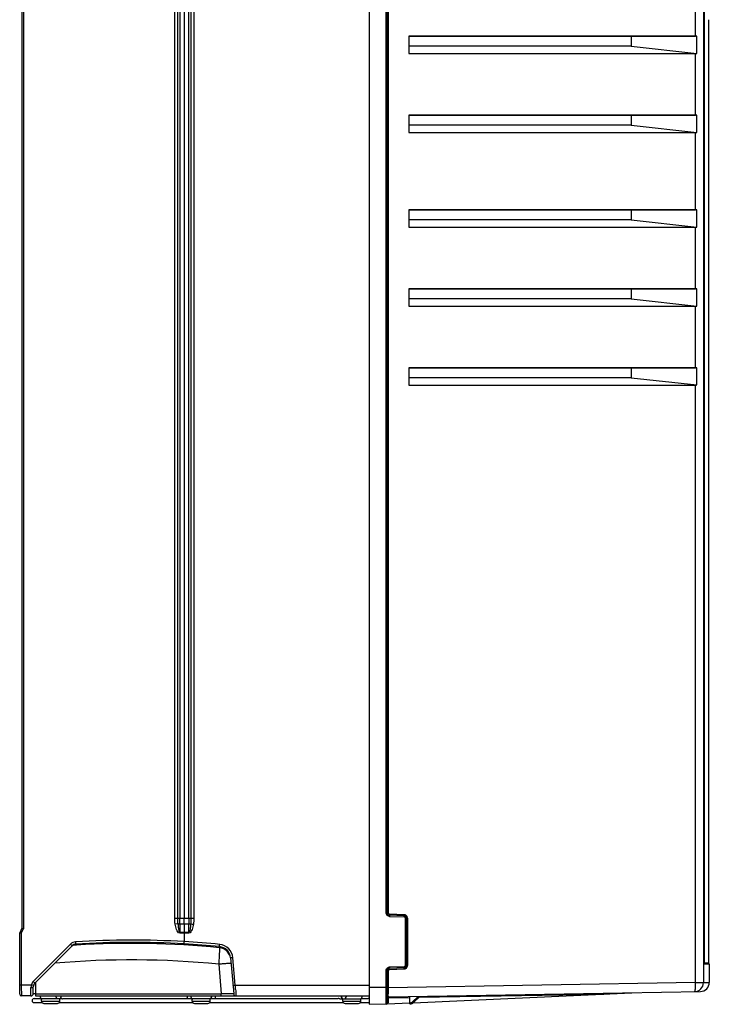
# Model space of a CAD drawing. Header units: inches. Extents: x 0 to 117, y 0 to 83.
# Tile 16 of 59: x 47 to 59, y 28 to 46. Entities that reach past the tile are written whole.
import ezdxf

# ---------------------------------------------------------------- set-up
doc = ezdxf.new("R2010")
doc.units = ezdxf.units.IN
doc.header["$LTSCALE"] = 6.431102
doc.header["$MEASUREMENT"] = 0
doc.layers.get('0').update_dxf_attribs({"linetype": 'CONTINUOUS'})

msp = doc.modelspace()

# ---------------------------------------------------------------- linework, layer by layer
at = {"color": 7, "linetype": 'CONTINUOUS'}
for p, q in [((52.8725, 55.4481), (52.8725, 28.4678)), ((58.7083, 54.707), (58.7083, 28.847)), ((53.1696, 30.0608), (53.1696, 53.7751)), ((53.1882, 53.7751), (53.1882, 30.0608)), ((53.2055, 53.7751), (53.2055, 30.0608)), ((46.8103, 53.2198), (46.8103, 29.7946)), ((46.8389, 53.2267), (46.8389, 29.7876)), ((49.4776, 29.9736), (49.4776, 53.0408)), ((49.53, 29.9736), (49.53, 53.0408)), ((49.565, 53.0407), (49.565, 29.9736)), ((49.6449, 53.0407), (49.6449, 29.9736)), ((49.7247, 29.9736), (49.7247, 53.0407)), ((49.7598, 53.0407), (49.7598, 29.9736)), ((49.8124, 53.0407), (49.8124, 29.9736)), ((58.7193, 47.1497), (58.7193, 29.1954)), ((58.5706, 45.3654), (58.5706, 46.4402)), ((58.7985, 45.6517), (58.7985, 29.1894)), ((53.567, 45.3654), (53.567, 45.0623)), ((53.567, 45.3654), (58.5706, 45.3654)), ((57.4464, 45.3632), (53.567, 45.3632)), ((58.5948, 45.3654), (57.4464, 45.3632)), ((57.4464, 45.3632), (57.4464, 45.1883)), ((58.5948, 45.0642), (58.5948, 45.3654)), ((57.4464, 45.1883), (53.567, 45.1883)), ((53.567, 45.0623), (58.5706, 45.0623)), ((57.4464, 45.1883), (58.5948, 45.0642)), ((58.5706, 43.9875), (58.5706, 45.0623)), ((53.567, 43.9875), (53.567, 43.6843)), ((53.567, 43.9875), (58.5706, 43.9875)), ((57.4464, 43.9853), (53.567, 43.9853)), ((58.5948, 43.9875), (57.4464, 43.9853)), ((57.4464, 43.9853), (57.4464, 43.8103)), ((58.5948, 43.6863), (58.5948, 43.9875)), ((57.4464, 43.8103), (53.567, 43.8103)), ((53.567, 43.6843), (58.5706, 43.6843)), ((57.4464, 43.8103), (58.5948, 43.6863)), ((58.5706, 42.3339), (58.5706, 43.6843)), ((53.567, 42.3339), (53.567, 42.0308)), ((53.567, 42.3339), (58.5706, 42.3339)), ((57.4464, 42.3317), (53.567, 42.3317)), ((58.5948, 42.3339), (57.4464, 42.3317)), ((57.4464, 42.3317), (57.4464, 42.1568)), ((58.5948, 42.0327), (58.5948, 42.3339)), ((57.4464, 42.1568), (53.567, 42.1568)), ((57.4464, 42.1568), (58.5948, 42.0327)), ((53.567, 42.0308), (58.5706, 42.0308)), ((58.5706, 40.956), (58.5706, 42.0308)), ((53.567, 40.956), (58.5706, 40.956)), ((53.567, 40.956), (53.567, 40.6528)), ((57.4464, 40.9538), (53.567, 40.9538)), ((58.5948, 40.956), (57.4464, 40.9538)), ((57.4464, 40.9538), (57.4464, 40.7788)), ((58.5948, 40.6548), (58.5948, 40.956)), ((57.4464, 40.7788), (53.567, 40.7788)), ((57.4464, 40.7788), (58.5948, 40.6548)), ((53.567, 40.6528), (58.5706, 40.6528)), ((58.5706, 39.578), (58.5706, 40.6528)), ((53.567, 39.578), (58.5706, 39.578)), ((53.567, 39.578), (53.567, 39.2749)), ((57.4464, 39.5758), (53.567, 39.5758)), ((58.5948, 39.578), (57.4464, 39.5758)), ((57.4464, 39.5758), (57.4464, 39.4009)), ((58.5948, 39.2768), (58.5948, 39.578)), ((57.4464, 39.4009), (53.567, 39.4009)), ((57.4464, 39.4009), (58.5948, 39.2768)), ((53.567, 39.2749), (58.5706, 39.2749)), ((58.5706, 28.847), (58.5706, 39.2749)), ((49.4776, 29.9736), (49.8124, 29.9736)), ((49.565, 29.8678), (49.565, 29.9736)), ((49.6449, 29.8678), (49.6449, 29.9736)), ((49.7247, 29.9736), (49.7247, 29.8678)), ((53.1696, 30.0608), (53.1882, 30.0608)), ((53.4831, 30.0321), (53.2245, 30.0411)), ((53.4849, 30.0124), (53.2262, 30.0215)), ((53.2266, 30.0018), (53.4852, 29.9928)), ((53.5042, 29.9731), (53.5401, 29.9731)), ((53.5042, 29.1436), (53.5042, 29.9731)), ((53.5229, 29.9731), (53.5229, 29.1436)), ((53.5401, 29.9731), (53.5401, 29.1436)), ((46.8103, 29.7946), (46.7709, 29.7158)), ((46.7995, 29.7089), (46.8389, 29.7876)), ((49.5333, 29.8725), (49.4858, 29.8638)), ((49.7247, 29.8678), (49.565, 29.8678)), ((49.565, 29.8678), (49.565, 29.7236)), ((49.6449, 29.8678), (49.6449, 29.7236)), ((49.7247, 29.7236), (49.7247, 29.8678)), ((46.7709, 28.643), (46.7709, 29.7158)), ((46.7995, 29.7089), (46.7995, 28.8103)), ((49.7247, 29.7236), (49.565, 29.7236)), ((49.565, 29.7236), (49.565, 29.7081)), ((49.7246, 29.7077), (49.5651, 29.7077)), ((49.6449, 29.7236), (49.6449, 29.7081)), ((49.6449, 29.7077), (49.6449, 29.562)), ((49.7247, 29.7236), (49.7246, 29.7081)), ((47.6583, 29.5167), (47.0083, 28.8666)), ((47.6874, 29.4888), (47.0373, 28.8388)), ((47.7368, 29.4988), (47.6954, 29.4961)), ((47.7349, 29.5132), (47.7357, 29.5134)), ((47.7524, 29.4998), (47.7368, 29.4988)), ((47.7486, 29.5152), (47.7511, 29.5176)), ((47.7614, 29.5003), (47.7524, 29.4998)), ((50.26, 29.455), (50.257, 29.3979)), ((50.26, 29.455), (50.2583, 29.4744)), ((50.453, 29.2775), (50.5079, 28.6494)), ((50.4932, 29.2809), (50.4534, 29.2775)), ((50.5351, 28.8024), (50.4932, 29.2809)), ((50.2457, 29.1676), (50.2909, 28.6518)), ((53.2055, 29.0559), (53.1696, 29.0559)), ((53.1696, 28.7654), (53.1696, 29.0559)), ((53.1882, 28.4927), (53.1882, 29.0559)), ((53.2055, 29.0559), (53.2055, 28.7533)), ((53.2069, 29.0893), (53.2069, 29.0559)), ((53.2245, 29.0756), (53.4831, 29.0846)), ((53.4849, 29.1043), (53.2262, 29.0952)), ((53.4852, 29.1239), (53.2266, 29.1149)), ((53.5042, 29.1436), (53.5229, 29.1436)), ((58.7194, 29.1954), (58.7193, 29.1954)), ((58.7195, 29.1894), (58.7985, 29.1894)), ((58.8066, 29.1756), (58.7211, 29.1756)), ((58.8103, 29.1694), (58.7226, 29.1694)), ((58.8103, 29.1694), (58.8103, 28.8483)), ((46.7709, 28.8103), (46.9742, 28.8103)), ((46.7995, 28.8103), (46.7995, 28.7898)), ((46.7995, 28.7898), (46.7996, 28.7497)), ((46.7996, 28.7497), (46.7996, 28.7121)), ((46.9742, 28.8103), (47.0089, 28.7997)), ((47.0075, 28.6525), (47.0085, 28.7701)), ((47.0089, 28.7997), (47.0124, 28.7987)), ((47.0486, 28.85), (47.0468, 28.6518)), ((50.5351, 28.8024), (52.8725, 28.8024)), ((52.8725, 28.7654), (53.1696, 28.7654)), ((53.1696, 28.768), (53.1882, 28.768)), ((53.1696, 28.7533), (53.1696, 28.768)), ((53.1696, 28.7066), (53.1696, 28.7533)), ((53.1696, 28.6768), (53.1696, 28.7066)), ((53.1882, 28.7533), (53.2055, 28.7533)), ((58.5706, 28.847), (53.2055, 28.7533)), ((58.5706, 28.847), (58.7083, 28.847)), ((58.7083, 28.8483), (58.8103, 28.8483)), ((46.9681, 28.6135), (46.8005, 28.6135)), ((47.0229, 28.5682), (47.15, 28.5682)), ((47.0468, 28.6518), (50.2909, 28.6518)), ((47.0468, 28.6518), (47.0468, 28.6135)), ((47.0468, 28.6135), (52.8725, 28.6135)), ((47.5198, 28.5623), (47.1546, 28.5623)), ((47.1546, 28.5229), (47.1546, 28.5623)), ((47.4696, 28.5229), (47.4696, 28.5623)), ((47.5487, 28.5682), (49.7782, 28.5682)), ((50.0977, 28.5623), (49.7827, 28.5623)), ((49.7827, 28.5229), (49.7827, 28.5623)), ((50.0977, 28.5229), (50.0977, 28.5623)), ((50.1023, 28.5682), (52.3317, 28.5682)), ((50.2909, 28.6135), (50.2909, 28.6518)), ((50.5471, 28.6148), (50.5472, 28.6135)), ((52.3606, 28.5623), (52.7258, 28.5623)), ((52.4109, 28.5229), (52.4109, 28.5623)), ((52.7258, 28.5229), (52.7258, 28.5623)), ((52.7304, 28.5682), (52.8575, 28.5682)), ((53.1695, 28.5489), (53.1696, 28.6205)), ((53.1696, 28.6479), (53.1696, 28.6768)), ((53.1696, 28.6205), (53.1696, 28.6479)), ((53.2026, 28.5765), (53.1882, 28.5765)), ((53.2026, 28.5765), (53.2026, 28.4927)), ((53.2065, 28.5804), (53.5822, 28.587)), ((53.2076, 28.5962), (58.6555, 28.6913)), ((53.5819, 28.4757), (53.5842, 28.6028)), ((53.7297, 28.6053), (53.6311, 28.5117)), ((53.6403, 28.494), (57.4592, 28.6687)), ((53.7585, 28.6058), (53.6443, 28.4975)), ((53.7416, 28.5898), (56.9661, 28.6461)), ((56.6924, 28.6413), (56.6924, 28.6336)), ((47.0229, 28.4973), (47.1641, 28.4973)), ((47.1546, 28.5229), (47.4696, 28.5229)), ((47.194, 28.4835), (47.4302, 28.4835)), ((47.4601, 28.4973), (49.7922, 28.4973)), ((49.7827, 28.5229), (50.0977, 28.5229)), ((49.8221, 28.4835), (50.0583, 28.4835)), ((50.0882, 28.4973), (52.4203, 28.4973)), ((52.4109, 28.5229), (52.7258, 28.5229)), ((52.4502, 28.4835), (52.6864, 28.4835)), ((52.7163, 28.4973), (52.8575, 28.4973)), ((52.8725, 28.4678), (53.1882, 28.4733)), ((53.1882, 28.4927), (53.2026, 28.4927)), ((53.1882, 28.4733), (53.5812, 28.4913)), ((53.5819, 28.4757), (53.5914, 28.4758)), ((53.5906, 28.4954), (53.5823, 28.4954))]:
    msp.add_line(p, q, dxfattribs=at)
for points in [[(47.6851, 29.4866), (47.6877, 29.489), (47.6921, 29.4929), (47.6967, 29.4965), (47.7014, 29.4997), (47.7061, 29.5026), (47.7108, 29.5051), (47.7155, 29.5072), (47.72, 29.509)], [(47.72, 29.509), (47.7241, 29.5105), (47.7278, 29.5116), (47.7309, 29.5124), (47.7333, 29.5129), (47.7349, 29.5132)], [(58.7211, 29.1733), (58.7211, 29.1735), (58.721, 29.174), (58.7208, 29.1748), (58.7206, 29.176), (58.7204, 29.1773), (58.7202, 29.1789), (58.72, 29.1807), (58.7198, 29.1826), (58.7197, 29.1848), (58.7195, 29.1872), (58.7194, 29.19), (58.7194, 29.1929), (58.7194, 29.1954)], [(53.2026, 28.5765), (53.2027, 28.5772), (53.2029, 28.5779), (53.2031, 28.5784), (53.2035, 28.579), (53.204, 28.5795), (53.2045, 28.5799), (53.2051, 28.5801), (53.2058, 28.5803), (53.2065, 28.5804)]]:
    msp.add_lwpolyline(points, dxfattribs=at)
for centre, radius, start, end in [((58.575, 41.8119), 3.5535, 89.68817, 90.0714), ((58.575, 40.434), 3.5535, 89.68817, 90.0714), ((58.575, 38.7804), 3.5535, 89.68817, 90.0714), ((58.575, 37.4025), 3.5535, 89.68817, 90.0714), ((58.575, 36.0245), 3.5535, 89.68817, 90.0714), ((53.228, 30.0609), 0.0584, 180.0669, 190.41551), ((53.2276, 30.0608), 0.0394, 180, 268), ((53.481, 29.9735), 0.0587, 80.23858, 87.96793), ((53.4835, 29.9731), 0.0394, 0, 88), ((50.9441, 36.1856), 6.4239, 259.3464, 259.77855), ((48.7396, 13.7721), 15.8159, 86.71864, 93.59708), ((48.7155, 13.7815), 15.808, 84.38147, 86.62913), ((47.7563, 29.4186), 0.1386, 93.6627, 134.97306), ((47.7573, 29.419), 0.0988, 93.64433, 134.93675), ((47.7547, 29.4166), 0.0987, 93.5338, 104.98351), ((48.7396, 13.7722), 15.7765, 86.71837, 93.59263), ((48.7261, 13.7717), 15.7582, 84.414, 93.50995), ((48.7155, 13.7815), 15.7685, 84.38508, 86.62865), ((157.2914, 24.0435), 107.1682, 177.136179, 177.259443), ((50.237, 29.2586), 0.2168, 4.99761, 84.36342), ((50.2381, 29.2587), 0.2561, 5.04122, 84.35016), ((48.7264, 13.7703), 15.4721, 84.36442, 94.98429), ((50.239, 29.2396), 0.2165, 5.05145, 31.12666), ((53.2276, 29.0559), 0.0394, 92, 180), ((53.2287, 29.0563), 0.0586, 92.06164, 102.37671), ((53.4835, 29.1436), 0.0394, 272, 360), ((53.4818, 29.1436), 0.0583, 352.29502, 359.98861), ((58.8142, 29.1894), 0.0157, 180, 241.1344), ((58.8032, 29.1694), 0.00709, 0, 61.13398), ((47.1795, 28.7593), 0.2116, 166.05505, 179.70351), ((47.1054, 28.7695), 0.1374, 135.0001, 162.64016), ((47.1069, 28.7692), 0.0984, 135, 179.5), ((34.5491, 27.6759), 16.0257, 3.74923, 4.03117), ((62.8955, 28.7322), 9.69, 179.87521, 180.13442), ((61.4508, 28.7287), 8.2454, 180.13395, 180.27764), ((58.5508, 28.847), 0.1575, 271, 360), ((57.3331, 28.8257), 1.2376, 0.25856, 0.98357), ((57.3668, 28.8257), 1.2039, 359.07605, 0.2672), ((58.6528, 28.8487), 0.1575, 270.99996, 0.00154), ((46.8005, 28.643), 0.0295, 180.02571, 269.9949), ((46.9681, 28.6529), 0.0394, 270.00486, 359.47171), ((47.0229, 28.5328), 0.0354, 90, 270), ((47.1723, 28.6076), 0.0453, 172.48856, 260), ((47.4487, 28.6072), 0.0463, 199.03528, 208.73568), ((47.4474, 28.6065), 0.0449, 208.80217, 218.74922), ((47.4458, 28.6046), 0.0423, 238.89892, 249.2057), ((47.4519, 28.6076), 0.0453, 280, 7.51144), ((49.6219, 28.6075), 0.0779, 0.01551, 4.38837), ((49.8005, 28.6076), 0.0453, 172.48856, 260), ((50.08, 28.6076), 0.0453, 280, 7.51144), ((50.2585, 28.6075), 0.0779, 175.61141, 179.98447), ((50.5472, 28.6528), 0.0394, 185, 270), ((52.4286, 28.6076), 0.0453, 172.48856, 260), ((52.4277, 28.6079), 0.0464, 339.42326, 349.22287), ((52.4292, 28.6076), 0.045, 349.18005, 359.93576), ((52.7081, 28.6076), 0.0453, 280, 7.51144), ((52.8575, 28.5328), 0.0354, 80, 90), ((35.2442, 28.5934), 17.9254, 359.74189, 359.85774), ((53.2079, 28.5765), 0.0197, 91, 179.99998), ((59.1453, 28.7162), 5.9399, 180.26472, 180.62438), ((47.194, 28.5229), 0.0394, 180, 270.00259), ((47.4302, 28.5229), 0.0394, 269.99741, 360), ((49.8221, 28.5229), 0.0394, 180, 270.00259), ((50.0583, 28.5229), 0.0394, 269.99741, 360), ((52.4502, 28.5229), 0.0394, 180, 270.00259), ((52.6864, 28.5229), 0.0394, 269.99741, 360), ((52.8575, 28.5328), 0.0354, 270, 295.07673), ((53.1686, 28.4927), 0.0197, 271.00384, 359.99403), ((53.5901, 28.5546), 0.0787, 270.99925, 313.49772), ((53.5909, 28.5535), 0.0579, 294.40803, 304.0344), ((53.5886, 28.5569), 0.062, 303.99392, 308.56575), ((53.5869, 28.559), 0.0647, 308.56264, 313.02722)]:
    msp.add_arc(centre, radius, start, end, dxfattribs=at)
for centre in [(58.5508, 45.2198), (58.5508, 43.8418), (58.5508, 42.1883), (58.5508, 40.8103), (58.5508, 39.4324)]:
    msp.add_ellipse(centre, major_axis=(-0.1181, 0.1181), ratio=0.8816186, start_param=-3.864159, end_param=-3.7070679, dxfattribs=at)
for points in [[(49.4858, 29.8638), (49.4795, 29.9), (49.4775, 29.9369), (49.4776, 29.9736)], [(49.5333, 29.8725), (49.5306, 29.9061), (49.53, 29.9399), (49.53, 29.9736)], [(49.7598, 29.9736), (49.7598, 29.9399), (49.7592, 29.9061), (49.7565, 29.8725)], [(49.8124, 29.9736), (49.8125, 29.9369), (49.8104, 29.8999), (49.8041, 29.8637)], [(53.1979, 30.0104), (53.1841, 30.0187), (53.1735, 30.0344), (53.1706, 30.0503)], [(53.2266, 30.0018), (53.2166, 30.0021), (53.2065, 30.0052), (53.1979, 30.0104)], [(53.2245, 30.0411), (53.2173, 30.0414), (53.2095, 30.0468), (53.2069, 30.0535)], [(53.4852, 29.9928), (53.4924, 29.9925), (53.5003, 29.987), (53.5029, 29.9803)], [(53.5326, 30.0019), (53.5243, 30.0167), (53.5077, 30.0284), (53.491, 30.0313)], [(53.5401, 29.9731), (53.5401, 29.983), (53.5374, 29.9933), (53.5326, 30.0019)], [(47.7292, 29.512), (47.7153, 29.5083), (47.7019, 29.5013), (47.691, 29.492)], [(50.3335, 29.4343), (50.3106, 29.4454), (50.2854, 29.4526), (50.26, 29.455)], [(50.4243, 29.3515), (50.4031, 29.3866), (50.3704, 29.4165), (50.3335, 29.4343)], [(53.1696, 29.0559), (53.1696, 29.0659), (53.1723, 29.0761), (53.1772, 29.0848)], [(53.1772, 29.0848), (53.185, 29.0989), (53.2004, 29.1101), (53.2161, 29.1136)], [(53.2055, 29.0559), (53.2055, 29.065), (53.2154, 29.0752), (53.2245, 29.0756)], [(53.4831, 29.0846), (53.4932, 29.0849), (53.5036, 29.0881), (53.5122, 29.0934)], [(53.5042, 29.1436), (53.5042, 29.1364), (53.499, 29.1284), (53.4924, 29.1255)], [(53.5122, 29.0934), (53.5265, 29.1023), (53.5373, 29.1191), (53.5396, 29.1358)], [(47.4023, 28.6076), (47.4023, 28.6023), (47.4033, 28.597), (47.405, 28.5921)], [(47.4125, 28.5785), (47.4157, 28.5745), (47.4196, 28.571), (47.424, 28.5684)], [(52.3991, 28.5684), (52.3949, 28.5726), (52.392, 28.5782), (52.39, 28.5839)], [(52.4119, 28.5623), (52.4071, 28.5623), (52.4024, 28.565), (52.3991, 28.5684)], [(52.4443, 28.565), (52.4561, 28.5692), (52.4668, 28.5797), (52.4712, 28.5915)], [(53.1971, 28.4737), (53.1995, 28.4774), (53.202, 28.4816), (53.202, 28.486)], [(53.5906, 28.4954), (53.5988, 28.4956), (53.6073, 28.4974), (53.6148, 28.5008)]]:
    msp.add_open_spline(points, degree=3, dxfattribs=at)
for points, knots in [([(53.2069, 30.0535), (53.2064, 30.0547), (53.2057, 30.0571), (53.2055, 30.0596), (53.2055, 30.0608)], [0, 0, 0, 0, 0.501906, 1, 1, 1, 1]), ([(53.2245, 30.0411), (53.2243, 30.0365), (53.2253, 30.0319), (53.2242, 30.0215), (53.2262, 30.0215)], [0, 0, 0, 0, 0.6982852, 1, 1, 1, 1]), ([(53.2262, 30.0215), (53.2282, 30.0214), (53.2251, 30.0108), (53.2267, 30.0064), (53.2266, 30.0018)], [0, 0, 0, 0, 0.2939972, 1, 1, 1, 1]), ([(53.4852, 29.9928), (53.4854, 29.9974), (53.4837, 30.0018), (53.4868, 30.0124), (53.4849, 30.0124)], [0, 0, 0, 0, 0.7054399, 1, 1, 1, 1]), ([(53.5029, 29.9803), (53.5033, 29.9791), (53.504, 29.9768), (53.5042, 29.9743), (53.5042, 29.9731)], [0, 0, 0, 0, 0.5018833, 1, 1, 1, 1]), ([(46.8103, 29.7946), (46.8103, 29.7938), (46.8148, 29.7943), (46.8221, 29.7903), (46.8322, 29.7892), (46.8389, 29.7876)], [0, 0, 0, 0, 0.0781713, 0.2964466, 1, 1, 1, 1]), ([(49.5651, 29.7077), (49.5365, 29.7138), (49.5027, 29.779), (49.4913, 29.8337), (49.4858, 29.8638)], [0, 0, 0, 0, 0.4888419, 1, 1, 1, 1]), ([(49.565, 29.8678), (49.5619, 29.8678), (49.5512, 29.8683), (49.5403, 29.8697), (49.5333, 29.8725)], [0, 0, 0, 0, 0.2898552, 1, 1, 1, 1]), ([(49.5333, 29.8725), (49.5352, 29.8469), (49.5386, 29.8073), (49.5478, 29.7595), (49.5537, 29.7292), (49.565, 29.7236)], [0, 0, 0, 0, 0.5021488, 0.7534289, 1, 1, 1, 1]), ([(49.8041, 29.8637), (49.7987, 29.8336), (49.7874, 29.788), (49.7645, 29.7338), (49.7394, 29.7078), (49.7246, 29.7077)], [0, 0, 0, 0, 0.5041644, 0.7560498, 1, 1, 1, 1]), ([(49.7565, 29.8725), (49.7555, 29.8597), (49.7533, 29.834), (49.7488, 29.7958), (49.7433, 29.7634), (49.737, 29.7398), (49.7309, 29.7252), (49.7247, 29.7236)], [0, 0, 0, 0, 0.2500029, 0.5000512, 0.7501593, 0.8745428, 1, 1, 1, 1]), ([(49.7565, 29.8725), (49.7545, 29.8717), (49.7442, 29.8686), (49.7333, 29.8678), (49.7247, 29.8678)], [0, 0, 0, 0, 0.1986418, 1, 1, 1, 1]), ([(46.7709, 29.7158), (46.7709, 29.7151), (46.7754, 29.7156), (46.7827, 29.7116), (46.7928, 29.7104), (46.7995, 29.7089)], [0, 0, 0, 0, 0.0781015, 0.2964286, 1, 1, 1, 1]), ([(49.6428, 29.5228), (49.6427, 29.5239), (49.644, 29.537), (49.6442, 29.5501), (49.6449, 29.5621)], [0, 0, 0, 0, 0.0835755, 1, 1, 1, 1]), ([(47.6583, 29.5167), (47.6617, 29.5132), (47.6712, 29.5041), (47.6802, 29.4943), (47.6868, 29.4892)], [0, 0, 0, 0, 0.36736, 1, 1, 1, 1]), ([(47.7486, 29.5152), (47.7489, 29.5138), (47.7404, 29.515), (47.7375, 29.5134), (47.734, 29.513)], [0, 0, 0, 0, 0.2832906, 1, 1, 1, 1]), ([(47.7474, 29.5569), (47.748, 29.5478), (47.748, 29.5353), (47.7508, 29.5233), (47.7501, 29.5183), (47.7511, 29.5176)], [0, 0, 0, 0, 0.6943168, 0.906881, 1, 1, 1, 1]), ([(50.2583, 29.4744), (50.2592, 29.4752), (50.2587, 29.4799), (50.2618, 29.492), (50.2622, 29.5045), (50.2631, 29.5136)], [0, 0, 0, 0, 0.0929603, 0.3056852, 1, 1, 1, 1]), ([(50.4614, 29.1808), (50.4613, 29.1822), (50.4528, 29.1805), (50.4434, 29.1822), (50.4222, 29.1804), (50.3963, 29.1793), (50.3639, 29.177), (50.3131, 29.1733), (50.2732, 29.17), (50.2457, 29.1676)], [0, 0, 0, 0, 0.0198687, 0.0768588, 0.169185, 0.2934221, 0.4447225, 0.6174159, 1, 1, 1, 1]), ([(53.2266, 29.1149), (53.2267, 29.1103), (53.2251, 29.1059), (53.2282, 29.0953), (53.2262, 29.0952)], [0, 0, 0, 0, 0.70544, 1, 1, 1, 1]), ([(53.4831, 29.0846), (53.483, 29.0892), (53.484, 29.0938), (53.4829, 29.1042), (53.4849, 29.1043)], [0, 0, 0, 0, 0.6982853, 1, 1, 1, 1]), ([(53.4852, 29.1239), (53.4854, 29.1193), (53.4837, 29.1149), (53.4868, 29.1043), (53.4849, 29.1043)], [0, 0, 0, 0, 0.7057115, 1, 1, 1, 1]), ([(53.4924, 29.1255), (53.4912, 29.125), (53.4889, 29.1243), (53.4864, 29.124), (53.4852, 29.1239)], [0, 0, 0, 0, 0.5019154, 1, 1, 1, 1]), ([(58.7193, 29.1954), (58.7193, 29.1898), (58.7201, 29.1815), (58.7203, 29.1723), (58.722, 29.1698)], [0, 0, 0, 0, 0.6485774, 1, 1, 1, 1]), ([(46.7996, 28.7121), (46.7997, 28.6998), (46.7999, 28.6672), (46.7995, 28.6347), (46.8004, 28.6146)], [0, 0, 0, 0, 0.3806902, 1, 1, 1, 1]), ([(46.9681, 28.6135), (46.9672, 28.6135), (46.969, 28.6191), (46.9671, 28.625), (46.968, 28.6388), (46.9674, 28.6641), (46.9678, 28.7057), (46.9678, 28.7408), (46.9679, 28.7604)], [0, 0, 0, 0, 0.0181704, 0.0718135, 0.159674, 0.2791861, 0.6000037, 1, 1, 1, 1]), ([(46.9679, 28.7604), (46.9775, 28.7603), (46.9888, 28.7612), (47.0085, 28.7654), (47.0085, 28.7701)], [0, 0, 0, 0, 0.6733343, 1, 1, 1, 1]), ([(47.0083, 28.8666), (47.0115, 28.8634), (47.0209, 28.8542), (47.03, 28.8445), (47.0368, 28.8391)], [0, 0, 0, 0, 0.3446943, 1, 1, 1, 1]), ([(50.4948, 28.799), (50.495, 28.7979), (50.5011, 28.8008), (50.5074, 28.7993), (50.5205, 28.8015), (50.5297, 28.802), (50.5351, 28.8024)], [0, 0, 0, 0, 0.0847796, 0.2944795, 0.6002941, 1, 1, 1, 1]), ([(50.5404, 28.7238), (50.5414, 28.7102), (50.5436, 28.6738), (50.5466, 28.6375), (50.5471, 28.6148)], [0, 0, 0, 0, 0.3750036, 1, 1, 1, 1]), ([(58.5536, 28.6895), (58.5571, 28.6896), (58.5621, 28.7044), (58.5659, 28.7252), (58.5694, 28.763), (58.5703, 28.7907), (58.5706, 28.8063)], [0, 0, 0, 0, 0.0875385, 0.2947659, 0.6090211, 1, 1, 1, 1]), ([(47.0468, 28.6518), (47.0418, 28.6518), (47.0328, 28.652), (47.0197, 28.6513), (47.0137, 28.653), (47.0075, 28.6515), (47.0075, 28.6525)], [0, 0, 0, 0, 0.3821685, 0.7070411, 0.9233476, 1, 1, 1, 1]), ([(47.4904, 28.5839), (47.4895, 28.5813), (47.486, 28.5729), (47.4792, 28.5649), (47.473, 28.563)], [0, 0, 0, 0, 0.2983672, 1, 1, 1, 1]), ([(47.5198, 28.5623), (47.5217, 28.5623), (47.5315, 28.5641), (47.5408, 28.5682), (47.5487, 28.5682)], [0, 0, 0, 0, 0.1950696, 1, 1, 1, 1]), ([(49.6868, 28.5682), (49.6889, 28.5703), (49.6972, 28.5818), (49.6998, 28.5965), (49.6998, 28.6076)], [0, 0, 0, 0, 0.2131989, 1, 1, 1, 1]), ([(50.1806, 28.6076), (50.1806, 28.6036), (50.1817, 28.5898), (50.1865, 28.5752), (50.1936, 28.5682)], [0, 0, 0, 0, 0.2812123, 1, 1, 1, 1]), ([(50.5079, 28.6494), (50.5081, 28.648), (50.4989, 28.651), (50.4902, 28.6482), (50.4684, 28.6499), (50.4425, 28.6495), (50.4097, 28.6502), (50.3587, 28.6507), (50.3185, 28.6514), (50.2909, 28.6518)], [0, 0, 0, 0, 0.0192257, 0.076233, 0.1688505, 0.2934753, 0.4451038, 0.6179143, 1, 1, 1, 1]), ([(52.3606, 28.5623), (52.3587, 28.5623), (52.3489, 28.564), (52.3396, 28.5682), (52.3317, 28.5682)], [0, 0, 0, 0, 0.1949762, 1, 1, 1, 1]), ([(53.2076, 28.5962), (53.2064, 28.5961), (53.2081, 28.6039), (53.2057, 28.6118), (53.2065, 28.6306), (53.2059, 28.6437), (53.2058, 28.6515)], [0, 0, 0, 0, 0.0664984, 0.2614863, 0.577213, 1, 1, 1, 1]), ([(56.6924, 28.6413), (56.6923, 28.6431), (56.692, 28.6452), (56.693, 28.6548), (56.6932, 28.6528)], [0, 0, 0, 0, 0.4748739, 1, 1, 1, 1]), ([(53.1689, 28.473), (53.1697, 28.4733), (53.168, 28.4779), (53.1698, 28.4843), (53.169, 28.4973), (53.1694, 28.5069), (53.1694, 28.5127)], [0, 0, 0, 0, 0.0647061, 0.2552311, 0.5687983, 1, 1, 1, 1]), ([(53.202, 28.486), (53.202, 28.4869), (53.2018, 28.4889), (53.201, 28.4907), (53.2006, 28.4915)], [0, 0, 0, 0, 0.4793519, 1, 1, 1, 1]), ([(53.5914, 28.4955), (53.5918, 28.4909), (53.5893, 28.4866), (53.5934, 28.4759), (53.5914, 28.4758)], [0, 0, 0, 0, 0.7071921, 1, 1, 1, 1]), ([(53.6443, 28.4974), (53.6456, 28.4988), (53.6355, 28.5039), (53.6342, 28.5084), (53.6311, 28.5117)], [0, 0, 0, 0, 0.2921735, 1, 1, 1, 1])]:
    msp.add_open_spline(points, degree=3, knots=knots, dxfattribs=at)

doc.saveas('drawing.dxf')
